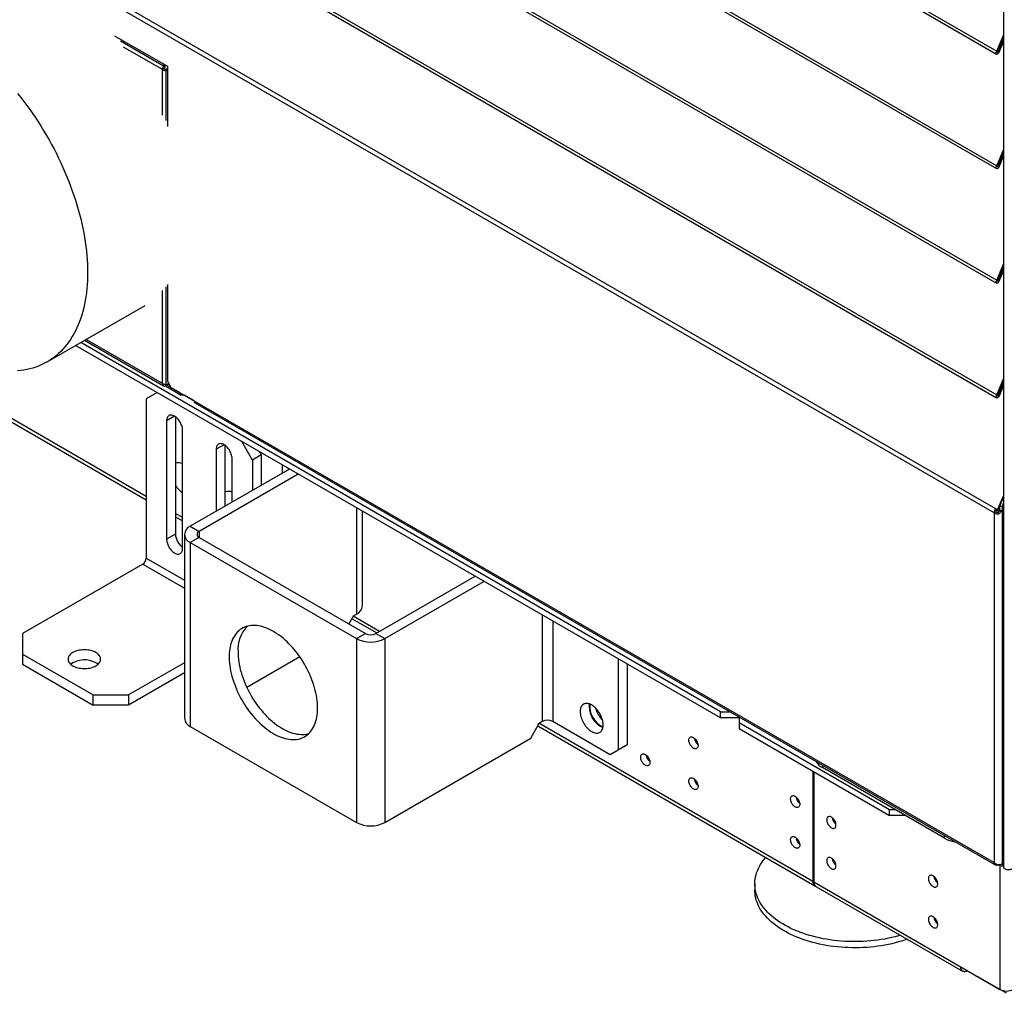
# Model space of a CAD drawing. Header units: millimetres. Extents: x 0 to 39025, y 0 to 11880.
# Tile 11 of 54: x 27855 to 28248, y 930 to 1319. Entities that reach past the tile are written whole.
import ezdxf

# ---------------------------------------------------------------- set-up
doc = ezdxf.new("R2010")
doc.units = ezdxf.units.MM

msp = doc.modelspace()

# ---------------------------------------------------------------- linework, layer by layer
at = {"color": 7, "linetype": 'Continuous', "lineweight": 25, "ltscale": 20}
for p, q in [((28248.21, 2253), (28248.21, 980.14)), ((27141.71, 1942.27), (28245.4, 1305.13)), ((27141.79, 1943.44), (28245.48, 1306.3)), ((27141.71, 1896.47), (28245.4, 1259.33)), ((27141.79, 1897.64), (28245.48, 1260.5)), ((27141.71, 1850.67), (28245.4, 1213.53)), ((27141.79, 1851.84), (28245.48, 1214.7)), ((27141.72, 1804.88), (28245.41, 1167.73)), ((27141.8, 1806.05), (28245.49, 1168.9)), ((28245.78, 1122.9), (27142.15, 1760.01)), ((28244.37, 1121.67), (27142.35, 1757.86)), ((27905.38, 1128.21), (27474.25, 1377.09)), ((27474.25, 1375.81), (27905.38, 1126.92)), ((27892.66, 1312.47), (27913.81, 1300.26)), ((28245.48, 1306.3), (28248.21, 1312.68)), ((28245.81, 1305.95), (28248.21, 1311.57)), ((28248.21, 1311.3), (28245.89, 1305.86)), ((27912.28, 1300.3), (27895.04, 1310.25)), ((27911.86, 1298.9), (27896.2, 1307.94)), ((28248.21, 1310.19), (28246.21, 1305.51)), ((28245.48, 1306.3), (28245.81, 1305.95)), ((28245.79, 1305.92), (28245.89, 1305.86)), ((28245.89, 1305.86), (28246.21, 1305.51)), ((27912.57, 1299.31), (27911.86, 1298.9)), ((27911.91, 1298.87), (27912.62, 1299.28)), ((27912.28, 1300.3), (27912.64, 1300.93)), ((27912.28, 1300.3), (27912.78, 1300.01)), ((27912.62, 1299.28), (27912.57, 1299.31)), ((27912.78, 1300.01), (27913.14, 1300.64)), ((27913.81, 1300.26), (27913.81, 1276.12)), ((27911.91, 1298.87), (27911.86, 1298.9)), ((27911.91, 1280.77), (27911.91, 1298.87)), ((27913.81, 1299.11), (27913.33, 1299.11)), ((27913.33, 1278.62), (27913.33, 1299.11)), ((27913.81, 1298.54), (27913.33, 1298.54)), ((28245.48, 1260.5), (28248.21, 1266.88)), ((28245.81, 1260.15), (28248.21, 1265.77)), ((28248.21, 1265.5), (28245.89, 1260.06)), ((28248.21, 1264.39), (28246.21, 1259.71)), ((28245.48, 1260.5), (28245.81, 1260.15)), ((28245.79, 1260.12), (28245.89, 1260.06)), ((28245.89, 1260.06), (28246.21, 1259.71)), ((28245.48, 1214.7), (28248.21, 1221.08)), ((28245.81, 1214.35), (28248.21, 1219.97)), ((28248.21, 1219.7), (28245.89, 1214.26)), ((28248.21, 1218.59), (28246.21, 1213.91)), ((27913.81, 1213.01), (27913.81, 1174.34)), ((28245.48, 1214.7), (28245.81, 1214.35)), ((28245.79, 1214.32), (28245.89, 1214.26)), ((28245.89, 1214.26), (28246.21, 1213.91)), ((27911.91, 1173.4), (27911.91, 1210.55)), ((27913.33, 1173.06), (27913.33, 1212.02)), ((27865.76, 1182.08), (27904.89, 1204.67)), ((28134.96, 1042.18), (27879.19, 1189.83)), ((27880.73, 1190.72), (27912.28, 1172.51)), ((27911.86, 1173.42), (27881.31, 1191.06)), ((28134.96, 1039.74), (27877.07, 1188.61)), ((27911.91, 1173.4), (27911.86, 1173.42)), ((27913.81, 1174.34), (27915.22, 1171.89)), ((27914.21, 1173.06), (27914.21, 1173.65)), ((28245.49, 1168.9), (28248.21, 1175.27)), ((28245.82, 1168.55), (28248.21, 1174.16)), ((28248.21, 1173.88), (28245.9, 1168.47)), ((27909.66, 1169.8), (27905.38, 1167.32)), ((27913.02, 1172.49), (27919.35, 1168.83)), ((27914.06, 1173.06), (27913.28, 1172.61)), ((27913.28, 1173.06), (27913.28, 1172.61)), ((27914.21, 1173.06), (27913.33, 1173.06)), ((27918.93, 1169.75), (27913.63, 1172.81)), ((27915.22, 1171.89), (28244.37, 981.88)), ((27918.93, 1169.75), (27918.93, 1169.75)), ((27918.93, 1169.75), (27918.94, 1169.75)), ((28248.21, 1172.78), (28246.22, 1168.12)), ((27905.38, 1167.32), (27905.38, 1103.63)), ((27920.35, 1168.93), (27920.35, 1168.93)), ((27924.42, 1166.58), (27920.35, 1168.93)), ((27925.02, 1165.56), (28244.79, 980.96)), ((28245.49, 1168.9), (28245.82, 1168.55)), ((28245.8, 1168.52), (28245.9, 1168.47)), ((28245.9, 1168.47), (28246.22, 1168.12)), ((27916.69, 1160.38), (27913.51, 1158.55)), ((27913.51, 1158.55), (27913.51, 1111.19)), ((27917.04, 1160.16), (27917.04, 1113.23)), ((27919.87, 1107.51), (27919.87, 1154.87)), ((27947.8, 1142.83), (27943.52, 1150.25)), ((27936.49, 1148.95), (27933.31, 1147.12)), ((27933.31, 1147.12), (27933.31, 1122.33)), ((27936.84, 1148.73), (27936.84, 1124.37)), ((27950.59, 1146.17), (27951.34, 1144.87)), ((27939.67, 1126), (27939.67, 1143.44)), ((27951.34, 1144.87), (27947.8, 1142.83)), ((27947.8, 1142.83), (27947.8, 1130.69)), ((27951.34, 1144.87), (27951.34, 1132.74)), ((27962.6, 1139.24), (27922.96, 1116.36)), ((27959.73, 1140.89), (27959.73, 1137.58)), ((27966.13, 1137.19), (27926.5, 1114.31)), ((28245.78, 1122.9), (28248.21, 1128.56)), ((28246.68, 1124.4), (28248.21, 1127.93)), ((27989.43, 1123.74), (27989.43, 1081.24)), ((27991.77, 1084.5), (27991.77, 1122.39)), ((28245.29, 1122.98), (28244.88, 1123.42)), ((28245.29, 1122.98), (28246.18, 1122.46)), ((28246.18, 1122.46), (28245.78, 1122.9)), ((28246.18, 1122.46), (28246.68, 1123.62)), ((28246.5, 1122.65), (28247.2, 1122.25)), ((28247.57, 1124.14), (28246.68, 1124.4)), ((28246.68, 1122.98), (28246.68, 1124.4)), ((28246.68, 1122.98), (28247.57, 1122.71)), ((28247.57, 1124.14), (28248.21, 1125.61)), ((28247.57, 1124.14), (28247.57, 981.43)), ((27919.87, 1119.84), (27917.04, 1121.47)), ((27917.04, 1120.19), (27919.87, 1118.56)), ((28244.37, 1121.67), (28245.08, 1122.08)), ((28244.37, 1121.67), (28244.37, 981.88)), ((28246.31, 1121.37), (28246.05, 1121.93)), ((27922.96, 1116.36), (27926.5, 1114.31)), ((27926.5, 1114.31), (27926.5, 1111.87)), ((27917.04, 1113.23), (27913.51, 1111.19)), ((27920.62, 1113.09), (27920.62, 1039.6)), ((27926.5, 1111.87), (27922.96, 1109.82)), ((27926.5, 1111.87), (27992.97, 1073.49)), ((27922.96, 1109.82), (27989.43, 1071.45)), ((27922.96, 1109.82), (27922.96, 1036.34)), ((27905.38, 1103.63), (27920.62, 1094.83)), ((27903.96, 1101.18), (27855.88, 1073.43)), ((27903.96, 1101.18), (27920.62, 1091.57)), ((27997.21, 1073.49), (28036.84, 1096.37)), ((28000.74, 1071.45), (28040.38, 1094.33)), ((27986.43, 1077.27), (27988.02, 1080.01)), ((27987.67, 1079.42), (27997.57, 1073.7)), ((27988.02, 1080.42), (27989.43, 1081.24)), ((27988.02, 1080.42), (27988.02, 1080.01)), ((27998.68, 1074.34), (27988.09, 1080.46)), ((28063.68, 1080.88), (28063.68, 1038.38)), ((28067.92, 1078.43), (28067.92, 1038.38)), ((27855.88, 1073.43), (27855.88, 1061.18)), ((27989.43, 1071.45), (27992.97, 1073.49)), ((27989.43, 1071.45), (27989.43, 997.96)), ((27997.21, 1073.49), (28000.74, 1071.45)), ((28000.74, 1071.45), (28000.74, 997.96)), ((27855.88, 1065.26), (27884.16, 1048.93)), ((27966.81, 1064.1), (27945.59, 1051.85)), ((28094.08, 1063.33), (28094.08, 1026.95)), ((27855.88, 1061.18), (27884.16, 1044.85)), ((27920.62, 1061.82), (27898.3, 1048.93)), ((28097.62, 1061.29), (28097.62, 1028.99)), ((27920.62, 1057.73), (27898.3, 1044.85)), ((27884.16, 1044.85), (27884.16, 1048.93)), ((27884.16, 1048.93), (27898.3, 1048.93)), ((27898.3, 1048.93), (27898.3, 1044.85)), ((27898.3, 1044.85), (27884.16, 1044.85)), ((28134.96, 1042.18), (28138.74, 1042.18)), ((28134.96, 1039.74), (28134.96, 1042.18)), ((28142.03, 1039.74), (28134.96, 1039.74)), ((28142.03, 1040.29), (28142.03, 1039.74)), ((28142.03, 1039.74), (28142.38, 1039.94)), ((28142.38, 1040.08), (28142.38, 1035.45)), ((27922.96, 1036.34), (27989.43, 997.96)), ((28059.08, 1031.64), (28062.26, 1037.15)), ((28061.92, 1036.55), (28172.69, 972.61)), ((28062.26, 1037.56), (28063.68, 1038.38)), ((28062.26, 1037.15), (28062.26, 1037.56)), ((28171.9, 974.35), (28062.33, 1037.6)), ((28067.92, 1038.38), (28090.9, 1025.11)), ((28142.38, 1037.9), (28202.62, 1003.12)), ((28000.74, 997.96), (28059.08, 1031.64)), ((28142.38, 1035.45), (28202.62, 1000.67)), ((28094.08, 1026.95), (28097.62, 1028.99)), ((28097.62, 1028.99), (28094.44, 1027.15)), ((28094.44, 1027.15), (28090.9, 1025.11)), ((28090.9, 1025.11), (28094.08, 1026.95)), ((28175.75, 1020.82), (28175.75, 1019.86)), ((28224.54, 991.69), (28175.75, 1019.86)), ((28171.9, 1018.41), (28171.9, 974.35)), ((28172.25, 1018.2), (28172.25, 974.15)), ((28202.62, 1003.12), (28204.74, 1003.12)), ((28202.62, 1000.67), (28202.62, 1003.12)), ((28208.99, 1000.67), (28202.62, 1000.67)), ((28224.54, 991.69), (28224.54, 992.65)), ((28245.79, 981.06), (28245.79, 981.24)), ((28245.79, 981.06), (28247.57, 980.54)), ((28246.64, 980.81), (28246.64, 931.2)), ((28247.47, 981.38), (28247.57, 981.35)), ((28247.57, 981.43), (28248.21, 982.16)), ((28247.57, 981.35), (28248.21, 982.08)), ((28247.57, 981.35), (28247.57, 980.54)), ((28247.57, 980.54), (28248.21, 981.26)), ((28148.69, 973.39), (28148.69, 970.94)), ((28171.9, 974.35), (28172.25, 974.55)), ((28172.25, 974.15), (28246.64, 931.2)), ((28173.04, 972.41), (28231.73, 938.53)), ((28233.63, 938.71), (28233.63, 938.71)), ((28233.63, 938.71), (28233.63, 938.71)), ((28249.33, 929.65), (28237.87, 936.26)), ((28237.87, 936.26), (28237.87, 936.26))]:
    msp.add_line(p, q, dxfattribs=at)
at = {"color": 7, "linetype": 'Continuous', "lineweight": 25, "ltscale": 20, "flags": 128}
for points in [[(28246.21, 1305.51), (28246.06, 1305.34), (28245.9, 1305.2), (28245.74, 1305.12), (28245.58, 1305.08), (28245.44, 1305.11), (28245.33, 1305.18), (28245.25, 1305.31), (28245.21, 1305.47), (28245.22, 1305.67), (28245.27, 1305.88), (28245.36, 1306.1), (28245.48, 1306.3)], [(28245.89, 1305.86), (28245.86, 1305.83), (28245.83, 1305.82), (28245.81, 1305.81), (28245.79, 1305.82), (28245.78, 1305.85), (28245.78, 1305.88), (28245.79, 1305.91), (28245.81, 1305.95)], [(27853.92, 1289.39), (27855.17, 1287.81), (27856.41, 1286.21), (27857.63, 1284.59), (27858.82, 1282.94), (27860, 1281.27), (27861.15, 1279.57), (27862.27, 1277.86), (27863.38, 1276.12), (27864.45, 1274.37), (27865.5, 1272.6), (27866.52, 1270.81), (27867.52, 1269.01), (27868.49, 1267.19), (27869.42, 1265.36), (27870.33, 1263.53), (27871.21, 1261.68), (27872.05, 1259.82), (27872.87, 1257.96), (27873.65, 1256.09), (27874.4, 1254.21), (27875.12, 1252.34), (27875.8, 1250.46), (27876.45, 1248.58), (27877.07, 1246.7), (27877.65, 1244.82), (27878.19, 1242.95), (27878.7, 1241.08), (27879.17, 1239.21), (27879.6, 1237.36), (27880, 1235.51), (27880.36, 1233.67), (27880.69, 1231.85), (27880.97, 1230.03), (27881.22, 1228.23), (27881.43, 1226.45), (27881.61, 1224.68), (27881.74, 1222.93), (27881.84, 1221.19), (27881.89, 1219.48), (27881.91, 1217.79), (27881.89, 1216.12), (27881.84, 1214.47), (27881.74, 1212.85), (27881.61, 1211.25), (27881.43, 1209.68), (27881.22, 1208.14), (27880.97, 1206.63), (27880.69, 1205.15), (27880.36, 1203.69), (27880, 1202.27), (27879.6, 1200.89), (27879.17, 1199.53), (27878.7, 1198.21), (27878.19, 1196.93), (27877.65, 1195.69), (27877.07, 1194.48), (27876.45, 1193.31), (27875.8, 1192.18), (27875.12, 1191.09), (27874.4, 1190.04), (27873.65, 1189.03), (27872.87, 1188.06), (27872.05, 1187.14), (27871.21, 1186.26), (27870.33, 1185.43), (27869.42, 1184.64), (27868.49, 1183.89), (27867.52, 1183.19), (27866.52, 1182.54), (27865.5, 1181.93), (27864.45, 1181.37), (27863.38, 1180.86), (27862.27, 1180.4), (27861.15, 1179.98), (27860, 1179.62), (27858.82, 1179.3), (27857.63, 1179.03), (27856.41, 1178.81), (27855.17, 1178.64), (27853.92, 1178.52)], [(28246.21, 1259.71), (28246.06, 1259.54), (28245.9, 1259.4), (28245.74, 1259.32), (28245.58, 1259.28), (28245.44, 1259.31), (28245.33, 1259.38), (28245.25, 1259.51), (28245.21, 1259.67), (28245.22, 1259.87), (28245.27, 1260.08), (28245.36, 1260.3), (28245.48, 1260.5)], [(28245.89, 1260.06), (28245.86, 1260.03), (28245.83, 1260.02), (28245.81, 1260.01), (28245.79, 1260.02), (28245.78, 1260.05), (28245.78, 1260.08), (28245.79, 1260.11), (28245.81, 1260.15)], [(28246.21, 1213.91), (28246.06, 1213.74), (28245.9, 1213.61), (28245.74, 1213.52), (28245.58, 1213.48), (28245.44, 1213.51), (28245.33, 1213.58), (28245.25, 1213.71), (28245.21, 1213.88), (28245.22, 1214.07), (28245.27, 1214.28), (28245.36, 1214.5), (28245.48, 1214.7)], [(28245.89, 1214.26), (28245.86, 1214.23), (28245.83, 1214.22), (28245.81, 1214.21), (28245.79, 1214.22), (28245.78, 1214.25), (28245.78, 1214.28), (28245.79, 1214.31), (28245.81, 1214.35)], [(28246.22, 1168.12), (28246.07, 1167.95), (28245.91, 1167.81), (28245.75, 1167.72), (28245.59, 1167.69), (28245.45, 1167.71), (28245.33, 1167.79), (28245.26, 1167.91), (28245.22, 1168.08), (28245.23, 1168.28), (28245.28, 1168.49), (28245.37, 1168.7), (28245.49, 1168.9)], [(28245.9, 1168.47), (28245.87, 1168.44), (28245.84, 1168.42), (28245.82, 1168.42), (28245.8, 1168.43), (28245.79, 1168.45), (28245.79, 1168.48), (28245.8, 1168.52), (28245.82, 1168.55)], [(27919.87, 1154.87), (27919.85, 1155.3), (27919.79, 1155.74), (27919.69, 1156.19), (27919.56, 1156.65), (27919.38, 1157.11), (27919.18, 1157.56), (27918.94, 1158.01), (27918.67, 1158.44), (27918.38, 1158.84), (27918.07, 1159.22), (27917.74, 1159.57), (27917.4, 1159.88), (27917.05, 1160.15), (27916.69, 1160.38), (27916.33, 1160.57), (27915.98, 1160.7), (27915.64, 1160.78), (27915.31, 1160.82), (27915, 1160.8), (27914.71, 1160.73), (27914.44, 1160.61), (27914.2, 1160.44), (27913.99, 1160.22), (27913.82, 1159.96), (27913.69, 1159.66), (27913.59, 1159.32), (27913.53, 1158.95), (27913.51, 1158.55)], [(27939.67, 1143.44), (27939.65, 1143.87), (27939.59, 1144.31), (27939.49, 1144.76), (27939.36, 1145.22), (27939.18, 1145.68), (27938.98, 1146.13), (27938.74, 1146.58), (27938.47, 1147.01), (27938.18, 1147.41), (27937.87, 1147.79), (27937.54, 1148.14), (27937.2, 1148.45), (27936.84, 1148.73), (27936.49, 1148.95), (27936.13, 1149.14), (27935.78, 1149.27), (27935.44, 1149.35), (27935.11, 1149.39), (27934.8, 1149.37), (27934.5, 1149.3), (27934.24, 1149.18), (27934, 1149.01), (27933.79, 1148.79), (27933.62, 1148.53), (27933.48, 1148.23), (27933.39, 1147.89), (27933.33, 1147.52), (27933.31, 1147.12)], [(27913.51, 1111.19), (27913.53, 1110.76), (27913.59, 1110.32), (27913.69, 1109.87), (27913.82, 1109.41), (27913.99, 1108.95), (27914.2, 1108.5), (27914.44, 1108.05), (27914.71, 1107.62), (27915, 1107.22), (27915.31, 1106.84), (27915.64, 1106.49), (27915.98, 1106.18), (27916.33, 1105.9), (27916.69, 1105.68), (27917.05, 1105.49), (27917.4, 1105.36), (27917.74, 1105.27), (27918.07, 1105.24), (27918.38, 1105.26), (27918.67, 1105.33), (27918.94, 1105.45), (27919.18, 1105.62), (27919.38, 1105.84), (27919.56, 1106.1), (27919.69, 1106.4), (27919.79, 1106.74), (27919.85, 1107.11), (27919.87, 1107.51)], [(27973.87, 1043.69), (27973.86, 1044.65), (27973.8, 1045.63), (27973.7, 1046.63), (27973.57, 1047.64), (27973.4, 1048.67), (27973.19, 1049.71), (27972.94, 1050.76), (27972.66, 1051.81), (27972.35, 1052.87), (27971.99, 1053.94), (27971.61, 1055), (27971.19, 1056.06), (27970.74, 1057.11), (27970.25, 1058.16), (27969.74, 1059.2), (27969.2, 1060.23), (27968.62, 1061.24), (27968.03, 1062.24), (27967.4, 1063.22), (27966.75, 1064.17), (27966.08, 1065.11), (27965.39, 1066.02), (27964.68, 1066.91), (27963.95, 1067.77), (27963.2, 1068.6), (27962.44, 1069.39), (27961.66, 1070.15), (27960.87, 1070.88), (27960.07, 1071.57), (27959.27, 1072.23), (27958.45, 1072.84), (27957.64, 1073.41), (27956.81, 1073.94), (27955.99, 1074.43), (27955.17, 1074.87), (27954.35, 1075.26), (27953.53, 1075.61), (27952.72, 1075.92), (27951.92, 1076.17), (27951.13, 1076.38), (27950.34, 1076.54), (27949.57, 1076.64), (27948.82, 1076.7), (27948.08, 1076.71), (27947.36, 1076.68), (27946.66, 1076.59), (27945.97, 1076.45), (27945.31, 1076.26), (27944.68, 1076.03), (27944.07, 1075.75), (27943.48, 1075.42), (27942.92, 1075.04), (27942.39, 1074.62), (27941.9, 1074.15), (27941.43, 1073.64), (27940.99, 1073.08), (27940.59, 1072.49), (27940.22, 1071.85), (27939.88, 1071.18), (27939.59, 1070.47), (27939.32, 1069.72), (27939.1, 1068.94), (27938.91, 1068.12), (27938.75, 1067.27), (27938.64, 1066.4), (27938.56, 1065.5), (27938.52, 1064.57), (27938.52, 1063.62), (27938.56, 1062.65), (27938.64, 1061.66), (27938.75, 1060.65), (27938.91, 1059.63), (27939.1, 1058.6), (27939.32, 1057.55), (27939.59, 1056.5), (27939.88, 1055.44), (27940.22, 1054.38), (27940.59, 1053.32), (27940.99, 1052.26), (27941.43, 1051.2), (27941.9, 1050.15), (27942.39, 1049.11), (27942.92, 1048.08), (27943.48, 1047.05), (27944.07, 1046.05), (27944.68, 1045.06), (27945.31, 1044.09), (27945.97, 1043.14), (27946.66, 1042.22), (27947.36, 1041.32), (27948.08, 1040.45), (27948.82, 1039.6), (27949.57, 1038.79), (27950.34, 1038.01), (27951.13, 1037.27), (27951.92, 1036.56), (27952.72, 1035.88), (27953.53, 1035.25), (27954.35, 1034.66), (27955.17, 1034.11), (27955.99, 1033.6), (27956.81, 1033.14), (27957.64, 1032.72), (27958.45, 1032.34), (27959.27, 1032.02), (27960.07, 1031.74), (27960.87, 1031.51), (27961.66, 1031.33), (27962.44, 1031.19), (27963.2, 1031.11), (27963.95, 1031.07), (27964.68, 1031.09), (27965.39, 1031.15), (27966.08, 1031.26), (27966.75, 1031.43), (27967.4, 1031.64), (27968.03, 1031.9), (27968.62, 1032.2), (27969.2, 1032.56), (27969.74, 1032.96), (27970.25, 1033.4), (27970.74, 1033.89), (27971.19, 1034.42), (27971.61, 1035), (27971.99, 1035.61), (27972.35, 1036.27), (27972.66, 1036.96), (27972.94, 1037.69), (27973.19, 1038.46), (27973.4, 1039.26), (27973.57, 1040.09), (27973.7, 1040.95), (27973.8, 1041.84), (27973.86, 1042.75), (27973.87, 1043.69)], [(27885.22, 1065.87), (27884.78, 1066.11), (27884.3, 1066.32), (27883.79, 1066.5), (27883.25, 1066.65), (27882.69, 1066.78), (27882.11, 1066.87), (27881.52, 1066.94), (27880.93, 1066.97), (27880.33, 1066.97), (27879.73, 1066.94), (27879.14, 1066.87), (27878.56, 1066.78), (27878, 1066.65), (27877.46, 1066.5), (27876.95, 1066.32), (27876.47, 1066.11), (27876.03, 1065.87), (27875.63, 1065.62), (27875.26, 1065.34), (27874.95, 1065.05), (27874.68, 1064.74), (27874.46, 1064.41), (27874.3, 1064.08), (27874.19, 1063.74), (27874.13, 1063.39), (27874.13, 1063.05), (27874.19, 1062.7), (27874.3, 1062.36), (27874.46, 1062.03), (27874.68, 1061.7), (27874.95, 1061.39), (27875.26, 1061.1), (27875.63, 1060.82), (27876.03, 1060.57), (27876.47, 1060.33), (27876.95, 1060.12), (27877.46, 1059.94), (27878, 1059.79), (27878.56, 1059.66), (27879.14, 1059.57), (27879.73, 1059.5), (27880.33, 1059.47), (27880.93, 1059.47), (27881.52, 1059.5), (27882.11, 1059.57), (27882.69, 1059.66), (27883.25, 1059.79), (27883.79, 1059.94), (27884.3, 1060.12), (27884.78, 1060.33), (27885.22, 1060.57), (27885.63, 1060.82), (27885.99, 1061.1), (27886.31, 1061.39), (27886.57, 1061.7), (27886.79, 1062.03), (27886.95, 1062.36), (27887.06, 1062.7), (27887.12, 1063.05), (27887.12, 1063.39), (27887.06, 1063.74), (27886.95, 1064.08), (27886.79, 1064.41), (27886.57, 1064.74), (27886.31, 1065.05), (27885.99, 1065.34), (27885.63, 1065.62), (27885.22, 1065.87)], [(27942.05, 1066.14), (27942.07, 1065.18), (27942.13, 1064.2), (27942.23, 1063.2), (27942.36, 1062.19), (27942.53, 1061.16), (27942.74, 1060.12), (27942.98, 1059.07), (27943.27, 1058.01), (27943.58, 1056.96), (27943.94, 1055.89), (27944.32, 1054.83), (27944.74, 1053.77), (27945.19, 1052.72), (27945.68, 1051.67), (27946.19, 1050.63), (27946.73, 1049.6), (27947.31, 1048.59), (27947.9, 1047.59), (27948.53, 1046.61), (27949.18, 1045.66), (27949.85, 1044.72), (27950.54, 1043.81), (27951.25, 1042.92), (27951.98, 1042.06), (27952.73, 1041.23), (27953.49, 1040.44), (27954.27, 1039.67), (27955.06, 1038.95), (27955.86, 1038.26), (27956.66, 1037.6), (27957.48, 1036.99), (27958.29, 1036.42), (27959.12, 1035.89), (27959.94, 1035.4), (27960.76, 1034.96), (27961.58, 1034.57), (27962.4, 1034.22), (27963.21, 1033.91), (27964.01, 1033.66), (27964.8, 1033.45), (27965.58, 1033.29), (27966.35, 1033.19), (27967.11, 1033.13), (27967.85, 1033.11), (27968.57, 1033.15), (27969.27, 1033.24), (27969.96, 1033.38), (27970.34, 1033.48)], [(28078.88, 1042.26), (28078.9, 1041.76), (28078.96, 1041.24), (28079.06, 1040.7), (28079.19, 1040.16), (28079.36, 1039.61), (28079.57, 1039.07), (28079.81, 1038.52), (28080.08, 1037.99), (28080.38, 1037.47), (28080.71, 1036.97), (28081.06, 1036.49), (28081.43, 1036.03), (28081.82, 1035.61), (28082.22, 1035.22), (28082.63, 1034.87), (28083.05, 1034.56), (28083.48, 1034.3), (28083.9, 1034.07), (28084.32, 1033.9), (28084.73, 1033.77), (28085.14, 1033.7), (28085.52, 1033.67), (28085.9, 1033.69), (28086.25, 1033.77), (28086.57, 1033.89), (28086.87, 1034.07), (28087.14, 1034.29), (28087.38, 1034.55), (28087.59, 1034.86), (28087.76, 1035.21), (28087.9, 1035.6), (28087.99, 1036.02), (28088.05, 1036.47), (28088.07, 1036.95), (28088.05, 1037.45), (28087.99, 1037.97), (28087.9, 1038.5), (28087.76, 1039.05), (28087.59, 1039.59), (28087.38, 1040.14), (28087.14, 1040.68), (28086.87, 1041.22), (28086.57, 1041.74), (28086.25, 1042.24), (28085.9, 1042.72), (28085.52, 1043.17), (28085.14, 1043.59), (28084.73, 1043.98), (28084.32, 1044.33), (28083.9, 1044.64), (28083.48, 1044.91), (28083.05, 1045.13), (28082.63, 1045.31), (28082.22, 1045.43), (28081.82, 1045.51), (28081.43, 1045.54), (28081.06, 1045.51), (28080.71, 1045.44), (28080.38, 1045.31), (28080.08, 1045.14), (28079.81, 1044.92), (28079.57, 1044.65), (28079.36, 1044.34), (28079.19, 1043.99), (28079.06, 1043.61), (28078.96, 1043.19), (28078.9, 1042.74), (28078.88, 1042.26)], [(28126.01, 1028.73), (28125.99, 1028.43), (28125.93, 1028.16), (28125.84, 1027.93), (28125.71, 1027.74), (28125.54, 1027.58), (28125.35, 1027.48), (28125.13, 1027.43), (28124.89, 1027.42), (28124.64, 1027.47), (28124.37, 1027.57), (28124.1, 1027.71), (28123.84, 1027.9), (28123.58, 1028.13), (28123.33, 1028.39), (28123.1, 1028.68), (28122.9, 1029), (28122.72, 1029.33), (28122.57, 1029.68), (28122.45, 1030.03), (28122.38, 1030.37), (28122.34, 1030.7), (28122.34, 1031.01), (28122.38, 1031.29), (28122.45, 1031.54), (28122.57, 1031.76), (28122.72, 1031.93), (28122.9, 1032.06), (28123.1, 1032.14), (28123.33, 1032.17), (28123.58, 1032.14), (28123.84, 1032.07), (28124.1, 1031.95), (28124.37, 1031.79), (28124.64, 1031.58), (28124.89, 1031.33), (28125.13, 1031.05), (28125.35, 1030.75), (28125.54, 1030.42), (28125.71, 1030.08), (28125.84, 1029.73), (28125.93, 1029.39), (28125.99, 1029.05), (28126.01, 1028.73)], [(28106.74, 1021.93), (28106.72, 1021.63), (28106.66, 1021.36), (28106.57, 1021.13), (28106.43, 1020.93), (28106.27, 1020.78), (28106.08, 1020.68), (28105.86, 1020.62), (28105.62, 1020.62), (28105.37, 1020.67), (28105.1, 1020.76), (28104.83, 1020.91), (28104.57, 1021.09), (28104.31, 1021.32), (28104.06, 1021.59), (28103.83, 1021.88), (28103.63, 1022.2), (28103.45, 1022.53), (28103.3, 1022.87), (28103.18, 1023.22), (28103.11, 1023.56), (28103.07, 1023.89), (28103.07, 1024.2), (28103.11, 1024.49), (28103.18, 1024.74), (28103.3, 1024.95), (28103.45, 1025.13), (28103.63, 1025.25), (28103.83, 1025.33), (28104.06, 1025.36), (28104.31, 1025.34), (28104.57, 1025.27), (28104.83, 1025.15), (28105.1, 1024.98), (28105.37, 1024.77), (28105.62, 1024.53), (28105.86, 1024.25), (28106.08, 1023.94), (28106.27, 1023.61), (28106.43, 1023.27), (28106.57, 1022.93), (28106.66, 1022.58), (28106.72, 1022.25), (28106.74, 1021.93)], [(28126.01, 1012.4), (28125.99, 1012.1), (28125.93, 1011.83), (28125.84, 1011.6), (28125.71, 1011.4), (28125.54, 1011.25), (28125.35, 1011.15), (28125.13, 1011.1), (28124.89, 1011.09), (28124.64, 1011.14), (28124.37, 1011.23), (28124.1, 1011.38), (28123.84, 1011.57), (28123.58, 1011.79), (28123.33, 1012.06), (28123.1, 1012.35), (28122.9, 1012.67), (28122.72, 1013), (28122.57, 1013.35), (28122.45, 1013.69), (28122.38, 1014.04), (28122.34, 1014.36), (28122.34, 1014.67), (28122.38, 1014.96), (28122.45, 1015.21), (28122.57, 1015.43), (28122.72, 1015.6), (28122.9, 1015.73), (28123.1, 1015.81), (28123.33, 1015.83), (28123.58, 1015.81), (28123.84, 1015.74), (28124.1, 1015.62), (28124.37, 1015.46), (28124.64, 1015.25), (28124.89, 1015), (28125.13, 1014.72), (28125.35, 1014.41), (28125.54, 1014.09), (28125.71, 1013.75), (28125.84, 1013.4), (28125.93, 1013.06), (28125.99, 1012.72), (28126.01, 1012.4)], [(28166.67, 1005.26), (28166.65, 1004.96), (28166.59, 1004.69), (28166.5, 1004.46), (28166.36, 1004.26), (28166.2, 1004.11), (28166.01, 1004.01), (28165.79, 1003.96), (28165.55, 1003.95), (28165.3, 1004), (28165.03, 1004.09), (28164.76, 1004.24), (28164.5, 1004.43), (28164.24, 1004.65), (28163.99, 1004.92), (28163.76, 1005.21), (28163.55, 1005.53), (28163.38, 1005.86), (28163.23, 1006.21), (28163.11, 1006.55), (28163.04, 1006.89), (28163, 1007.22), (28163, 1007.53), (28163.04, 1007.82), (28163.11, 1008.07), (28163.23, 1008.28), (28163.38, 1008.46), (28163.55, 1008.59), (28163.76, 1008.66), (28163.99, 1008.69), (28164.24, 1008.67), (28164.5, 1008.6), (28164.76, 1008.48), (28165.03, 1008.31), (28165.3, 1008.11), (28165.55, 1007.86), (28165.79, 1007.58), (28166.01, 1007.27), (28166.2, 1006.95), (28166.36, 1006.61), (28166.5, 1006.26), (28166.59, 1005.92), (28166.65, 1005.58), (28166.67, 1005.26)], [(28177.48, 999.02), (28177.5, 998.7), (28177.56, 998.36), (28177.66, 998.01), (28177.79, 997.67), (28177.95, 997.33), (28178.15, 997), (28178.37, 996.69), (28178.6, 996.42), (28178.86, 996.17), (28179.12, 995.96), (28179.39, 995.79), (28179.66, 995.67), (28179.92, 995.6), (28180.16, 995.58), (28180.39, 995.61), (28180.6, 995.69), (28180.78, 995.82), (28180.93, 995.99), (28181.04, 996.2), (28181.12, 996.46), (28181.16, 996.74), (28181.16, 997.05), (28181.12, 997.38), (28181.04, 997.72), (28180.93, 998.07), (28180.78, 998.41), (28180.6, 998.75), (28180.39, 999.06), (28180.16, 999.36), (28179.92, 999.62), (28179.66, 999.85), (28179.39, 1000.04), (28179.12, 1000.18), (28178.86, 1000.28), (28178.6, 1000.32), (28178.37, 1000.32), (28178.15, 1000.26), (28177.95, 1000.16), (28177.79, 1000.01), (28177.66, 999.82), (28177.56, 999.58), (28177.5, 999.31), (28177.48, 999.02)], [(28166.67, 988.93), (28166.65, 988.63), (28166.59, 988.36), (28166.5, 988.13), (28166.36, 987.93), (28166.2, 987.78), (28166.01, 987.68), (28165.79, 987.62), (28165.55, 987.62), (28165.3, 987.67), (28165.03, 987.76), (28164.76, 987.91), (28164.5, 988.09), (28164.24, 988.32), (28163.99, 988.59), (28163.76, 988.88), (28163.55, 989.2), (28163.38, 989.53), (28163.23, 989.88), (28163.11, 990.22), (28163.04, 990.56), (28163, 990.89), (28163, 991.2), (28163.04, 991.49), (28163.11, 991.74), (28163.23, 991.95), (28163.38, 992.13), (28163.55, 992.25), (28163.76, 992.33), (28163.99, 992.36), (28164.24, 992.34), (28164.5, 992.27), (28164.76, 992.15), (28165.03, 991.98), (28165.3, 991.78), (28165.55, 991.53), (28165.79, 991.25), (28166.01, 990.94), (28166.2, 990.62), (28166.36, 990.28), (28166.5, 989.93), (28166.59, 989.58), (28166.65, 989.25), (28166.67, 988.93)], [(28206.94, 952.84), (28206.19, 952.62), (28204.85, 952.26), (28203.49, 951.93), (28202.1, 951.63), (28200.7, 951.36), (28199.28, 951.12), (28197.85, 950.91), (28196.41, 950.73), (28194.95, 950.58), (28193.49, 950.46), (28192.02, 950.38), (28190.54, 950.32), (28189.06, 950.3), (28187.59, 950.31), (28186.11, 950.34), (28184.64, 950.42), (28183.17, 950.52), (28181.71, 950.65), (28180.26, 950.82), (28178.82, 951.01), (28177.39, 951.24), (28175.98, 951.49), (28174.59, 951.78), (28173.22, 952.1), (28171.86, 952.44), (28170.53, 952.81), (28169.23, 953.21), (28167.95, 953.64), (28166.7, 954.1), (28165.48, 954.58), (28164.29, 955.09), (28163.14, 955.62), (28162.02, 956.18), (28160.94, 956.76), (28159.89, 957.36), (28158.89, 957.99), (28157.92, 958.64), (28157, 959.3), (28156.12, 959.99), (28155.28, 960.69), (28154.49, 961.41), (28153.75, 962.15), (28153.05, 962.9), (28152.41, 963.67), (28151.81, 964.45), (28151.26, 965.25), (28150.77, 966.05), (28150.32, 966.86), (28149.93, 967.69), (28149.59, 968.52), (28149.31, 969.35), (28149.08, 970.2), (28148.9, 971.04), (28148.78, 971.9), (28148.71, 972.75), (28148.7, 973.6), (28148.74, 974.45), (28148.83, 975.31), (28148.98, 976.16), (28149.19, 977), (28149.44, 977.84), (28149.76, 978.67), (28150.12, 979.5), (28150.54, 980.32), (28151.01, 981.13), (28151.53, 981.93), (28152.1, 982.72), (28152.72, 983.49), (28153.1, 983.92)], [(28177.48, 982.68), (28177.5, 982.36), (28177.56, 982.03), (28177.66, 981.68), (28177.79, 981.34), (28177.95, 981), (28178.15, 980.67), (28178.37, 980.36), (28178.6, 980.08), (28178.86, 979.84), (28179.12, 979.63), (28179.39, 979.46), (28179.66, 979.34), (28179.92, 979.27), (28180.16, 979.25), (28180.39, 979.28), (28180.6, 979.36), (28180.78, 979.49), (28180.93, 979.66), (28181.04, 979.87), (28181.12, 980.13), (28181.16, 980.41), (28181.16, 980.72), (28181.12, 981.05), (28181.04, 981.39), (28180.93, 981.74), (28180.78, 982.08), (28180.6, 982.42), (28180.39, 982.73), (28180.16, 983.03), (28179.92, 983.29), (28179.66, 983.52), (28179.39, 983.71), (28179.12, 983.85), (28178.86, 983.95), (28178.6, 983.99), (28178.37, 983.99), (28178.15, 983.93), (28177.95, 983.83), (28177.79, 983.68), (28177.66, 983.49), (28177.56, 983.25), (28177.5, 982.98), (28177.48, 982.68)], [(28218.14, 975.54), (28218.16, 975.22), (28218.22, 974.89), (28218.32, 974.54), (28218.45, 974.2), (28218.61, 973.86), (28218.81, 973.53), (28219.02, 973.22), (28219.26, 972.94), (28219.52, 972.7), (28219.78, 972.49), (28220.05, 972.32), (28220.32, 972.2), (28220.58, 972.13), (28220.82, 972.11), (28221.05, 972.14), (28221.26, 972.22), (28221.44, 972.34), (28221.58, 972.52), (28221.7, 972.73), (28221.78, 972.98), (28221.82, 973.27), (28221.82, 973.58), (28221.78, 973.91), (28221.7, 974.25), (28221.58, 974.6), (28221.44, 974.94), (28221.26, 975.27), (28221.05, 975.59), (28220.82, 975.89), (28220.58, 976.15), (28220.32, 976.38), (28220.05, 976.57), (28219.78, 976.71), (28219.52, 976.8), (28219.26, 976.85), (28219.02, 976.85), (28218.81, 976.79), (28218.61, 976.69), (28218.45, 976.54), (28218.32, 976.34), (28218.22, 976.11), (28218.16, 975.84), (28218.14, 975.54)], [(28251.62, 979.33), (28251.37, 979.2), (28251.09, 979.1), (28250.78, 979.03), (28250.45, 979), (28250.12, 978.99), (28249.79, 979.01), (28249.47, 979.07), (28249.17, 979.15), (28248.9, 979.27), (28248.67, 979.4), (28248.48, 979.56), (28248.34, 979.73), (28248.25, 979.92), (28248.21, 980.11), (28248.21, 980.14)], [(28209.65, 951.27), (28208.8, 950.98), (28207.51, 950.56), (28206.19, 950.17), (28204.85, 949.81), (28203.49, 949.48), (28202.1, 949.18), (28200.7, 948.91), (28199.28, 948.67), (28197.85, 948.46), (28196.41, 948.28), (28194.95, 948.13), (28193.49, 948.01), (28192.02, 947.93), (28190.54, 947.87), (28189.06, 947.85), (28187.59, 947.86), (28186.11, 947.9), (28184.64, 947.97), (28183.17, 948.07), (28181.71, 948.2), (28180.26, 948.37), (28178.82, 948.56), (28177.39, 948.79), (28175.98, 949.04), (28174.59, 949.33), (28173.22, 949.65), (28171.86, 949.99), (28170.53, 950.36), (28169.23, 950.77), (28167.95, 951.19), (28166.7, 951.65), (28165.48, 952.13), (28164.29, 952.64), (28163.14, 953.17), (28162.02, 953.73), (28160.94, 954.31), (28159.89, 954.91), (28158.89, 955.54), (28157.92, 956.19), (28157, 956.85), (28156.12, 957.54), (28155.28, 958.24), (28154.49, 958.96), (28153.75, 959.7), (28153.05, 960.45), (28152.41, 961.22), (28151.81, 962), (28151.26, 962.8), (28150.77, 963.6), (28150.32, 964.41), (28149.93, 965.24), (28149.59, 966.07), (28149.31, 966.91), (28149.08, 967.75), (28148.9, 968.6), (28148.78, 969.45), (28148.71, 970.3), (28148.69, 970.94)], [(28218.14, 959.21), (28218.16, 958.89), (28218.22, 958.56), (28218.32, 958.21), (28218.45, 957.87), (28218.61, 957.53), (28218.81, 957.2), (28219.02, 956.89), (28219.26, 956.61), (28219.52, 956.37), (28219.78, 956.16), (28220.05, 955.99), (28220.32, 955.87), (28220.58, 955.8), (28220.82, 955.78), (28221.05, 955.81), (28221.26, 955.89), (28221.44, 956.01), (28221.58, 956.19), (28221.7, 956.4), (28221.78, 956.65), (28221.82, 956.94), (28221.82, 957.25), (28221.78, 957.58), (28221.7, 957.92), (28221.58, 958.27), (28221.44, 958.61), (28221.26, 958.94), (28221.05, 959.26), (28220.82, 959.55), (28220.58, 959.82), (28220.32, 960.05), (28220.05, 960.23), (28219.78, 960.38), (28219.52, 960.47), (28219.26, 960.52), (28219.02, 960.52), (28218.81, 960.46), (28218.61, 960.36), (28218.45, 960.21), (28218.32, 960.01), (28218.22, 959.78), (28218.16, 959.51), (28218.14, 959.21)]]:
    msp.add_lwpolyline(points, dxfattribs=at)
at = {"color": 7, "linetype": 'Continuous', "lineweight": 25, "ltscale": 400}
for centre, radius, start, end in [((27914.75, 1298.8), 2.89, 148.8563, 178.0435), ((27914.01, 1299.26), 1.44, 148.8563, 178.0435), ((27913.3, 1300.56), 1.44, 241.9598, 271.1441), ((27913.27, 1301.42), 2.89, 241.9598, 271.1441), ((27912.73, 1173.29), 0.877, 171.3151, 308.6742), ((27913.27, 1175.94), 2.89, 241.9598, 271.1441), ((27914.21, 1171.4), 1.66, 77.3102, 90.126), ((27919.8, 1169.62), 0.877, 171.3151, 308.6742), ((27925.66, 1166.63), 1.25, 182.052, 239.0763), ((27918.26, 1138.29), 3.47, 62.3903, 110.6441), ((27927.44, 1139.23), 12.24, 211.8322, 217.7203), ((27925.68, 1137.74), 9.93, 217.1534, 234.236), ((27938.07, 1126.91), 3.42, 62.0255, 111.0088), ((28247.44, 1121.73), 3.06, 146.6124, 181.0569), ((28246.65, 1122.2), 1.57, 150.2098, 184.2878), ((28245.79, 1124.4), 3.07, 242.6428, 279.7711), ((28245.79, 1123.45), 1.54, 242.6428, 279.7711), ((27924.22, 1113.09), 3.5, 111.037, 248.963), ((27926.98, 1113.09), 1.31, 111.2683, 248.7317), ((27924, 1113.55), 6.97, 182.6776, 233.6366), ((27902.32, 1103.77), 3.06, 302.4763, 357.5237), ((27987.79, 1084.89), 4, 294.1837, 354.4961), ((27955.95, 1067.04), 13.92, 138.0602, 183.7231), ((27995.09, 1082.34), 12.27, 242.548, 297.452), ((27995.09, 1077.57), 4.59, 242.4914, 297.5086), ((27880.69, 1053.42), 9.52, 61.5581, 125.411), ((27882.71, 1057.36), 5.1, 48.5607, 60.4288), ((28087.51, 1044.34), 5.1, 168.5446, 180.4265), ((28091.93, 1044.56), 9.52, 181.5532, 245.4196), ((28092.07, 1044.57), 9.4, 175.6154, 244.3792), ((28095.44, 1046.51), 10.8, 194.996, 224.9986), ((27924.6, 1039.98), 4, 185.5039, 245.8163), ((28065.8, 1034.3), 4.59, 62.4914, 117.5086), ((28128.57, 1032.33), 4.14, 188.6916, 231.303), ((28128.93, 1032.54), 4.3, 194.5193, 225.5004), ((28109.3, 1025.53), 4.14, 188.6916, 231.303), ((28109.66, 1025.74), 4.31, 194.5475, 225.4472), ((28178.58, 1025.3), 6.13, 209.7432, 242.5111), ((28128.57, 1016), 4.14, 188.6916, 231.303), ((28128.93, 1016.21), 4.3, 194.5192, 225.5005), ((28169.23, 1008.86), 4.14, 188.6916, 231.303), ((28169.59, 1009.07), 4.3, 194.5193, 225.5004), ((27995.09, 1008.85), 12.27, 242.548, 297.452), ((28183.75, 1000.51), 4.16, 188.8245, 231.1701), ((28184.09, 1000.7), 4.31, 194.5685, 225.401), ((28169.23, 992.53), 4.14, 188.6916, 231.303), ((28169.59, 992.74), 4.3, 194.5193, 225.5004), ((28230.72, 1002.8), 12.71, 240.9233, 260.8402), ((28183.75, 984.18), 4.16, 188.8245, 231.1701), ((28184.09, 984.37), 4.31, 194.5685, 225.401), ((28245.24, 981.75), 0.877, 171.3147, 308.6746), ((28246.33, 984.2), 3.03, 229.9721, 294.2584), ((28173.66, 974.11), 1.78, 172.4033, 243.5425), ((28174.19, 973.97), 1.94, 174.9282, 233.7597), ((28224.4, 977.04), 4.16, 188.8245, 231.1701), ((28224.75, 977.23), 4.31, 194.5685, 225.401), ((28224.4, 960.7), 4.16, 188.8245, 231.1701), ((28224.75, 960.9), 4.31, 194.5685, 225.401), ((28232.59, 940.01), 1.66, 171.1364, 308.8529), ((28249.33, 936.37), 5.82, 242.5243, 297.4757)]:
    msp.add_arc(centre, radius, start, end, dxfattribs=at)
for major_axis, ratio, start_param, end_param in [((0.66, 1.57), 0.475312, 4.129541, 4.65314), ((1.58, 1.84), 0.666511, 4.312192, 4.835791), ((0.789, 0.922), 0.666511, 4.835791, 5.14995), ((1.9, 0.87), 0.713706, 5.183426, 5.497585)]:
    msp.add_ellipse((28245.79, 1123.06), major_axis=major_axis, ratio=ratio, start_param=start_param, end_param=end_param, dxfattribs=at)

doc.saveas('drawing.dxf')
